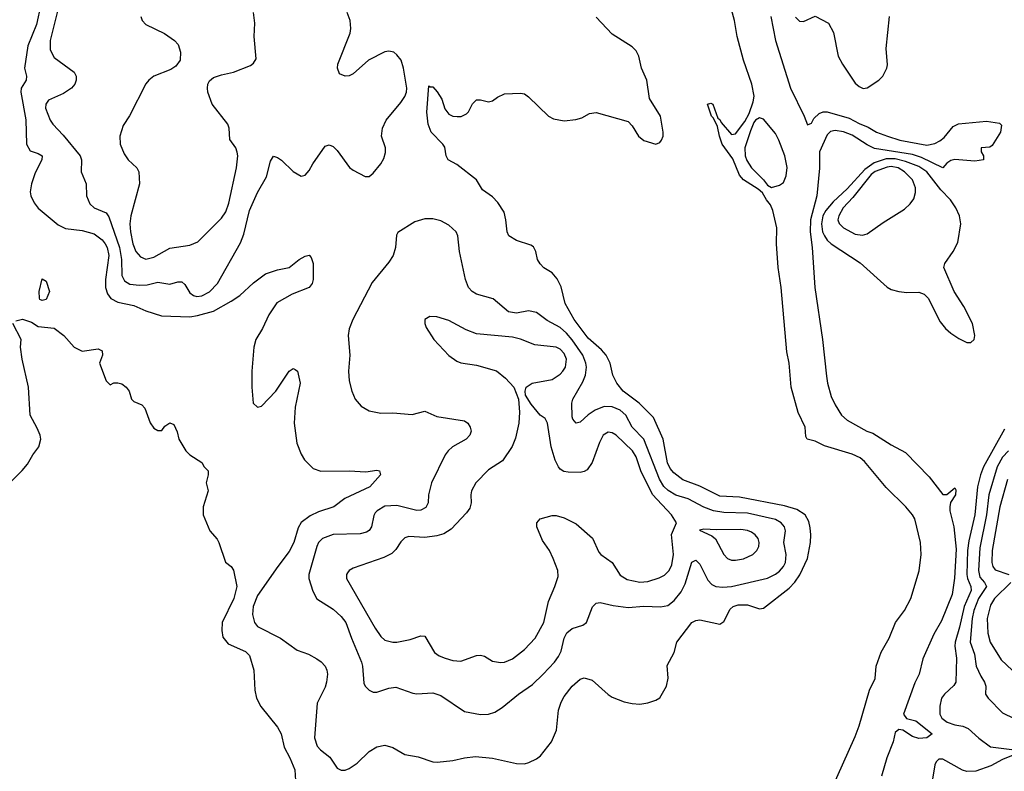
# Model space of a CAD drawing. Header units: inches. Extents: x 1649636 to 1815363, y 506543 to 641975.
# Tile 44 of 256: x 1723857 to 1728799, y 532263 to 536034. Entities that reach past the tile are written whole.
import ezdxf

# ---------------------------------------------------------------- set-up
doc = ezdxf.new("R2010")
doc.units = ezdxf.units.IN
doc.header["$MEASUREMENT"] = 0
doc.layers.add('B7523', color=7, linetype='Continuous')

msp = doc.modelspace()

# ---------------------------------------------------------------- linework, layer by layer
at = {"layer": 'B7523', "color": 5}
for points, elevation in [([(1727930, 532167.8), (1728050, 532438), (1728070, 532490.3), (1728122.6, 532670), (1728151.1, 532728.9), (1728155.5, 532790), (1728180.3, 532859.7), (1728220.7, 532930), (1728252.2, 533010), (1728297.7, 533070), (1728330, 533130.3), (1728370.6, 533269.4), (1728380.7, 533350), (1728378.6, 533410), (1728349.8, 533530), (1728338.4, 533550), (1728305, 533590), (1728206.4, 533686.4), (1728096.7, 533816.7), (1728075, 533835), (1728034.6, 533854.6), (1727896.3, 533896.3), (1727850, 533918.6), (1727809.9, 533929.9), (1727802.9, 533942.9), (1727798.6, 533990), (1727763.3, 534063.3), (1727729.6, 534189.6), (1727718.1, 534310), (1727707.2, 534367.2), (1727677.8, 534690), (1727663.4, 534790), (1727655.8, 534910), (1727656.5, 534990), (1727637.1, 535077.1), (1727625.3, 535105.3), (1727604.5, 535130), (1727584.8, 535164.8), (1727563.3, 535183.3), (1727489.7, 535229.7), (1727470, 535253.4), (1727435.6, 535335.6), (1727382.6, 535410), (1727368.5, 535450), (1727358.6, 535498.6), (1727339, 535539), (1727328.3, 535550), (1727309.4, 535610), (1727325.1, 535614.9), (1727335.2, 535610), (1727360.2, 535540.2), (1727370, 535532.9), (1727377.3, 535517.3), (1727430, 535458.2), (1727450, 535461.3), (1727496.6, 535523.3), (1727517.4, 535562.6), (1727538.7, 535621.3), (1727542.4, 535650), (1727530.6, 535709.4), (1727489.5, 535830), (1727458.5, 535950), (1727443.9, 536030), (1727374.9, 536290)], 220), ([(1723963, 536110), (1723941.3, 536010), (1723897.6, 535902.4), (1723880.1, 535790), (1723891.2, 535750), (1723888.6, 535730), (1723864.5, 535690), (1723862.8, 535670), (1723887.9, 535532.1), (1723890.1, 535410), (1723910, 535375.9), (1723950, 535363.2), (1723970.2, 535350), (1723968.4, 535330), (1723934.8, 535265.2), (1723915.4, 535210), (1723909, 535170), (1723912.1, 535150), (1723930, 535114.7), (1723950, 535088.5), (1724050, 535005), (1724086.8, 534986.8), (1724170, 534976.4), (1724230, 534959.8), (1724270, 534929), (1724285.5, 534910), (1724296.2, 534890), (1724304.3, 534850), (1724286.7, 534730), (1724287.7, 534690), (1724297.7, 534657.7), (1724314.7, 534634.7), (1724350, 534616.1), (1724430, 534599.6), (1724490, 534573.8), (1724567.9, 534547.9), (1724710, 534543), (1724749.4, 534549.4), (1724830, 534572.1), (1724918.6, 534621.4), (1724961.5, 534650), (1725030, 534713.6), (1725090, 534758.3), (1725150, 534778.4), (1725210, 534790.4), (1725259.3, 534830), (1725290, 534848), (1725310, 534852.7), (1725320.4, 534840.4), (1725330.3, 534810), (1725330.3, 534730), (1725324.2, 534710), (1725310, 534689.8), (1725223.5, 534656.5), (1725146.7, 534613.3), (1725106.4, 534553.6), (1725075.8, 534484.2), (1725042.3, 534430), (1725031.8, 534390), (1725022, 534270), (1725021.3, 534190), (1725028.9, 534110), (1725050, 534088.9), (1725070, 534094.9), (1725141.8, 534170), (1725210, 534270.5), (1725230, 534284), (1725239.3, 534279.3), (1725250.3, 534270.3), (1725264.6, 534210), (1725239.6, 534090), (1725234, 534010), (1725248.4, 533908.4), (1725270, 533853.4), (1725286.1, 533826.1), (1725330, 533782.8), (1725368.5, 533768.5), (1725510, 533771.1), (1725594.8, 533765.3), (1725650, 533774.3), (1725662.8, 533770), (1725667.7, 533750), (1725613.7, 533690), (1725488.5, 533631.5), (1725434, 533590), (1725356, 533564), (1725315.4, 533544.6), (1725270, 533511), (1725255.1, 533484.9), (1725233.1, 533410), (1725210, 533364.8), (1725151.6, 533290), (1725050, 533144.5), (1725027.9, 533090), (1725025.1, 533050), (1725034.8, 533010), (1725050.2, 532990), (1725166.2, 532930), (1725250, 532871), (1725306.8, 532850), (1725347.5, 532827.5), (1725370, 532812.7), (1725390.3, 532790), (1725398.9, 532770), (1725400.8, 532750), (1725396.8, 532710), (1725390, 532685.6), (1725350, 532605.2), (1725336.5, 532430), (1725350, 532388.2), (1725366.4, 532370), (1725413.5, 532333.5), (1725450, 532278.4), (1725470, 532268.9), (1725490, 532269), (1725510, 532276.5), (1725550, 532303.6), (1725610, 532361.7), (1725650, 532384.9), (1725690, 532393.7), (1725730, 532381.6), (1725790, 532347.7), (1725855.9, 532335.9), (1725930.4, 532310.4), (1725951.5, 532308.5), (1726030, 532316.4), (1726090, 532330.3), (1726143.7, 532336.3), (1726230, 532329.1), (1726350, 532301.2), (1726390, 532300.8), (1726412.4, 532307.6), (1726450, 532325.3), (1726470, 532340.9), (1726525.3, 532410), (1726550.6, 532470), (1726561.5, 532570), (1726574, 532610), (1726590, 532638.7), (1726630, 532690.3), (1726670, 532724.9), (1726690, 532731.6), (1726730, 532720.3), (1726810, 532647.4), (1726830, 532634.6), (1726890, 532612), (1726930, 532602.4), (1726970, 532600.4), (1727010, 532605.5), (1727050, 532619.1), (1727070, 532631), (1727103.7, 532690), (1727111.6, 532730), (1727106.2, 532793.8), (1727141.5, 532858.5), (1727155.1, 532910), (1727230, 533008.7), (1727250, 533019.5), (1727270, 533022), (1727370, 533000.3), (1727390, 533014.9), (1727423.2, 533076.8), (1727438.5, 533090), (1727462.4, 533097.6), (1727510, 533097.9), (1727570, 533077.8), (1727590, 533081.1), (1727718.7, 533181.3), (1727747.7, 533212.3), (1727771.6, 533248.4), (1727811, 533330), (1727825.8, 533410), (1727828.1, 533450), (1727824.2, 533484.2), (1727816.9, 533516.9), (1727799.8, 533550), (1727756.7, 533576.7), (1727695.4, 533595.4), (1727470, 533638), (1727370, 533643.8), (1727270, 533693.5), (1727185.6, 533725.6), (1727139.5, 533759.5), (1727121.8, 533781.8), (1727107.6, 533810), (1727086, 533930), (1727037.5, 534037.5), (1726965.7, 534110), (1726885, 534170), (1726853.1, 534210), (1726833.5, 534250), (1726819.8, 534310), (1726800.7, 534350), (1726777, 534377), (1726710, 534435.4), (1726639.7, 534530), (1726594.3, 534610), (1726574.1, 534694.1), (1726554.2, 534734.2), (1726530, 534764.5), (1726488.2, 534788.2), (1726468.2, 534808.2), (1726456.2, 534830), (1726447, 534870), (1726434.7, 534894.7), (1726422.5, 534902.5), (1726350, 534925.1), (1726312.3, 534950), (1726303, 534970), (1726296.9, 535030), (1726287.6, 535067.6), (1726257, 535117), (1726230, 535144.2), (1726179.8, 535179.7), (1726149.5, 535230), (1726050, 535306.6), (1726007, 535330), (1725996.9, 535350), (1725990, 535394.5), (1725980.5, 535410), (1725922, 535470), (1725906.4, 535510), (1725899.3, 535570), (1725910, 535702), (1725916.9, 535696.9), (1725930, 535696.3), (1725952.4, 535672.4), (1725975.2, 535635.2), (1725990, 535586.8), (1726010, 535559.1), (1726030, 535550.5), (1726052, 535548), (1726072, 535548), (1726098.9, 535561.1), (1726110, 535571.3), (1726130, 535611.3), (1726150, 535631.3), (1726170, 535631), (1726210, 535621), (1726230, 535626), (1726255.5, 535644.5), (1726290, 535661), (1726370, 535664.7), (1726390, 535661), (1726410, 535646.8), (1726510, 535550.5), (1726536.2, 535536.2), (1726590, 535526.7), (1726647.8, 535532.2), (1726678.7, 535541.3), (1726716.5, 535563.5), (1726750, 535567.3), (1726910, 535522.8), (1726930, 535501), (1726962.4, 535450), (1726990, 535427.9), (1727050, 535409.3), (1727070, 535417.6), (1727078.5, 535430), (1727086, 535450), (1727086.4, 535470), (1727073.6, 535550), (1727018.2, 535638.2), (1727005, 535730), (1726977.8, 535790), (1726964.6, 535850), (1726950, 535876.9), (1726930, 535897.8), (1726830, 535961.8), (1726750, 536047.2)], 240), ([(1724054.1, 536110), (1724009.4, 535930), (1724010, 535882.8), (1724030, 535844.6), (1724130.6, 535770), (1724140.5, 535750), (1724140.5, 535730), (1724133, 535710), (1724116.4, 535690), (1724076.2, 535663.8), (1724001.1, 535630), (1723987.3, 535610), (1723986.8, 535590), (1724009.3, 535530), (1724022.2, 535510), (1724074.3, 535454.3), (1724160.2, 535350), (1724167.1, 535330), (1724165.3, 535270), (1724190.3, 535210), (1724191.8, 535150), (1724208.9, 535110), (1724230.4, 535090), (1724290, 535064.7), (1724304.2, 535044.2), (1724357.4, 534890), (1724368.1, 534830), (1724369.1, 534750), (1724383, 534723), (1724410, 534707.2), (1724458.6, 534701.4), (1724496.5, 534703.5), (1724550, 534716.3), (1724610, 534707.1), (1724650, 534718.6), (1724670, 534718.8), (1724685.2, 534705.2), (1724710, 534664.1), (1724729.2, 534649.2), (1724745.5, 534645.5), (1724770, 534648.3), (1724810, 534669.1), (1724849.9, 534710), (1724965.4, 534914.6), (1724981.9, 534958.1), (1725010, 535077), (1725050, 535166.7), (1725095, 535245), (1725115.9, 535324.1), (1725130, 535348.2), (1725150, 535342.6), (1725170, 535328.9), (1725230, 535272.4), (1725270, 535248.2), (1725290, 535253.4), (1725310, 535276.3), (1725328.7, 535311.3), (1725390, 535399.1), (1725410, 535405.5), (1725430, 535397.1), (1725450, 535378), (1725512.5, 535292.5), (1725530, 535278.8), (1725590, 535247.7), (1725610, 535247.3), (1725630, 535264), (1725669.6, 535310), (1725683.5, 535336.5), (1725691.9, 535368.1), (1725692.4, 535390), (1725673, 535450), (1725678.3, 535490), (1725696.4, 535530), (1725770, 535618.3), (1725790, 535648.8), (1725797.5, 535670), (1725799.8, 535690), (1725782.3, 535790), (1725770.7, 535830), (1725750, 535858), (1725734, 535870), (1725710, 535875), (1725690, 535871.7), (1725606.7, 535830), (1725530, 535762.4), (1725510, 535751.5), (1725489.7, 535749.7), (1725462.6, 535762.6), (1725451.6, 535790), (1725453, 535810), (1725514.5, 535965.5), (1725518.7, 535990), (1725515.3, 536030), (1725500.4, 536070)], 260), ([(1724464.2, 536050), (1724472, 536030), (1724490.4, 536010), (1724583.8, 535963.8), (1724634, 535930), (1724651.8, 535910), (1724664.2, 535870), (1724661.3, 535830), (1724639.9, 535800.1), (1724615.9, 535784.1), (1724530.2, 535749.8), (1724504.4, 535730), (1724490, 535712), (1724408.2, 535551.8), (1724376.7, 535503.3), (1724358.7, 535450), (1724360.3, 535410), (1724381, 535361), (1724401.1, 535330), (1724444.4, 535290), (1724455.2, 535270), (1724458.3, 535210), (1724414, 535050), (1724410.1, 535010), (1724412.7, 534970), (1724423.9, 534910), (1724440.4, 534870), (1724463.4, 534843.4), (1724490, 534832.6), (1724530, 534841.5), (1724610, 534887.8), (1724710, 534902.8), (1724750, 534919), (1724870, 535038.3), (1724890.7, 535070), (1724906.4, 535113.6), (1724944.8, 535290), (1724950.8, 535350), (1724948.6, 535368.6), (1724941.3, 535390), (1724912, 535432), (1724908.1, 535490), (1724901.1, 535510), (1724822.7, 535610), (1724801, 535670), (1724799.1, 535690), (1724801.3, 535710), (1724810, 535727.3), (1724830, 535743.8), (1724870, 535757.6), (1724930, 535770.4), (1725015.3, 535804.7), (1725030, 535814.8), (1725042.9, 535837.1), (1725033.6, 535950), (1725036.6, 536016.6), (1725029.6, 536070)], 280), ([(1727750, 536046), (1727770, 536026), (1727790, 536024.7), (1727850, 536052), (1727916.9, 536016.9), (1727942, 535970), (1727964.7, 535850), (1727986, 535810), (1728050, 535716), (1728070, 535698.8), (1728090, 535688.2), (1728110, 535691), (1728168.7, 535730), (1728188.9, 535751.1), (1728209.1, 535790.9), (1728212.7, 535807.3), (1728206, 535890), (1728222.7, 536050)], 240), ([(1727626.4, 536050), (1727649.7, 535930), (1727724.9, 535690), (1727793.5, 535550), (1727810, 535505.7), (1727830, 535514.3), (1727842.7, 535537.3), (1727870, 535563.8), (1727890, 535571.6), (1727910, 535571.7), (1728019.8, 535539.8), (1728070, 535512.9), (1728115.1, 535495.1), (1728157.6, 535470), (1728213, 535450), (1728274, 535430), (1728410, 535405), (1728450, 535411.8), (1728474.6, 535425.4), (1728496.7, 535443.3), (1728541.4, 535498.6), (1728569.2, 535510.8), (1728710, 535525), (1728774.3, 535514.3), (1728783.9, 535503.9), (1728779.3, 535470), (1728737.3, 535402.7), (1728725.8, 535394.2), (1728682, 535390), (1728682, 535370), (1728694, 535350), (1728694, 535330), (1728650, 535324), (1728550, 535332.3), (1728530, 535327), (1728510, 535314.5), (1728490.3, 535289.7), (1728382.5, 535342.5), (1728337.6, 535357.6), (1728146.8, 535386.8), (1728110, 535405.4), (1728034.7, 535454.7), (1727991.6, 535471.6), (1727950, 535477.1), (1727926.6, 535473.4), (1727910, 535456.4), (1727870.7, 535370), (1727871.5, 535288.5), (1727858.3, 535150), (1727825.4, 535030), (1727824.3, 534970), (1727834.3, 534890), (1727847, 534690), (1727886.2, 534430), (1727905.8, 534245.8), (1727911, 534210), (1727930, 534143), (1727950, 534102), (1727982.2, 534050), (1728010, 534025.1), (1728107.9, 533970), (1728138.5, 533958.5), (1728230, 533900.4), (1728302.9, 533862.9), (1728420.7, 533740.7), (1728490, 533652.1), (1728510, 533651), (1728550, 533684.9), (1728555.1, 533675.1), (1728553.9, 533650), (1728528.5, 533611.5), (1728524.8, 533590), (1728524.7, 533570), (1728545.5, 533490), (1728557.7, 533377.7), (1728549, 533231), (1728537.1, 533150), (1728482.7, 533017.4), (1728445.3, 532950), (1728390, 532827.3), (1728371.3, 532750), (1728350, 532707), (1728292.7, 532550), (1728307.7, 532527.7), (1728355.2, 532515.2), (1728435.8, 532450), (1728409.2, 532430.8), (1728370, 532427), (1728338, 532438), (1728290, 532469.7), (1728270, 532472), (1728250, 532456.9), (1728241.2, 532410), (1728208.2, 532330), (1728181.8, 532238.2)], 220), ([(1723836.6, 534523.4), (1723870, 534532), (1723916.5, 534516.5), (1723950, 534494.8), (1724030, 534486.8), (1724078.8, 534450), (1724130, 534391.3), (1724170, 534371.3), (1724250, 534382), (1724270, 534372), (1724272, 534350), (1724258, 534310), (1724290, 534222), (1724310, 534202), (1724328.9, 534211.1), (1724350, 534211), (1724370, 534206), (1724390.7, 534190.7), (1724406, 534170), (1724418, 534130), (1724430, 534118), (1724470, 534102), (1724485.4, 534085.4), (1724511.1, 534011.1), (1724530, 533984.7), (1724550, 533972), (1724570, 533972), (1724585.6, 533994.4), (1724610, 534011.3), (1724630, 534002), (1724646.4, 533966.4), (1724654.8, 533930), (1724690.7, 533870.7), (1724710, 533851.3), (1724770, 533812), (1724782, 533790), (1724802, 533770), (1724802, 533750), (1724792, 533710), (1724802, 533670), (1724778, 533590), (1724778, 533550), (1724811.3, 533470), (1724847.1, 533427.1), (1724856, 533410), (1724890, 533312), (1724918, 533290), (1724930, 533272), (1724947, 533190), (1724931.8, 533130), (1724873, 533010), (1724870.9, 532970), (1724875.6, 532935.6), (1724902.3, 532902.3), (1724990, 532863.1), (1725010, 532844), (1725031.7, 532770), (1725037.6, 532670), (1725044.4, 532630), (1725067.2, 532587.2), (1725150, 532484), (1725168.2, 532450), (1725183.6, 532383.6), (1725212.7, 532330), (1725238.3, 532270), (1725243.1, 532190)], 220), ([(1723750, 533655.3), (1723868.8, 533771.2), (1723895.8, 533804.2), (1723922.7, 533850), (1723953.3, 533890), (1723962.3, 533930), (1723959.1, 533950), (1723944.5, 533984.5), (1723908.4, 534050), (1723900.9, 534190), (1723869.6, 534330), (1723860.9, 534390), (1723864, 534430), (1723822, 534510)], 220), ([(1728800, 533980), (1728694.5, 533790), (1728679.4, 533750), (1728664.8, 533690), (1728650.4, 533550), (1728620.4, 533419.6), (1728614.2, 533370), (1728610.3, 533250), (1728613.5, 533230), (1728630.7, 533190), (1728632.9, 533170), (1728596.6, 533090), (1728574.5, 532985.5), (1728551.1, 532910), (1728550.1, 532890), (1728559.1, 532830), (1728555.4, 532710), (1728546, 532694), (1728498.2, 532650), (1728484.1, 532630), (1728475.3, 532590), (1728475.3, 532550), (1728485.5, 532530), (1728511.5, 532510), (1728550, 532496), (1728590, 532488.9), (1728617.3, 532477.3), (1728670, 532429.3), (1728730, 532386), (1728850, 532370.9)], 240), ([(1728819.6, 533870), (1728790, 533839.1), (1728763.4, 533790), (1728721.2, 533650), (1728708.6, 533550), (1728675.2, 533384.8), (1728668.8, 533270), (1728676.3, 533236.3), (1728699.5, 533210), (1728708.6, 533190), (1728669.8, 533130), (1728645.1, 533070), (1728637.1, 533030), (1728627.6, 532910), (1728649.2, 532850), (1728657.5, 532790), (1728680, 532740), (1728699.4, 532710), (1728705.5, 532690), (1728704.5, 532650), (1728717.7, 532630), (1728790, 532556.6), (1728848.5, 532528.5)], 260), ([(1728813.9, 533726.1), (1728775.5, 533590), (1728737.4, 533370), (1728736.2, 533310), (1728741.5, 533290), (1728753.4, 533273.4), (1728820.7, 533250)], 280), ([(1728830.7, 533210), (1728750.1, 533130), (1728730, 533096.8), (1728711.8, 533030), (1728716.5, 532956.5), (1728727.8, 532910), (1728782.8, 532822.8), (1728838.5, 532770)], 280), ([(1728860.5, 532350), (1728790, 532321.7), (1728730.3, 532289.7), (1728656.3, 532263.7), (1728610, 532262.5), (1728587.9, 532267.9), (1728490, 532323.4), (1728470, 532323.8), (1728456.2, 532310), (1728450, 532294.5), (1728437.4, 532222.6)], 240)]:
    msp.add_lwpolyline(points, dxfattribs=dict(at, elevation=elevation))
for points, elevation in [([(1727570, 535541.2), (1727550.3, 535530), (1727541.5, 535518.5), (1727523.9, 535476.1), (1727496.3, 535390), (1727498.5, 535350), (1727506.7, 535326.7), (1727529.7, 535289.7), (1727590.3, 535230), (1727610, 535203), (1727630, 535191.8), (1727670, 535202.7), (1727690, 535217.2), (1727704, 535250), (1727708, 535292), (1727697.3, 535350), (1727667.3, 535430), (1727650, 535462.2), (1727590, 535534.4)], 220), ([(1728250, 535335.3), (1728205.1, 535334.9), (1728144.6, 535315.4), (1728098.6, 535281.4), (1728010, 535185.7), (1727939.7, 535120.3), (1727903.1, 535076.9), (1727888.3, 535050), (1727880.3, 535010), (1727886.8, 534970), (1727895.4, 534950), (1727910, 534927.7), (1727929.4, 534909.4), (1728074.3, 534814.3), (1728210, 534691), (1728230, 534680.2), (1728270, 534669.4), (1728310, 534665), (1728370, 534667), (1728396.5, 534656.5), (1728416.5, 534636.5), (1728477.4, 534517.4), (1728504.1, 534484.1), (1728530, 534460.4), (1728570, 534434), (1728610, 534414.9), (1728630, 534413.4), (1728646.6, 534430), (1728651.1, 534448.9), (1728639.3, 534510), (1728595.3, 534595.3), (1728547.6, 534670), (1728495.1, 534790), (1728499.5, 534810), (1728541.6, 534870), (1728564.9, 534915.1), (1728579.6, 535010), (1728573, 535050), (1728555.1, 535090), (1728528, 535130), (1728479.4, 535179.4), (1728410.3, 535270), (1728370, 535297.3), (1728302.9, 535322.9)], 240), ([(1728230, 535296.5), (1728210, 535293.9), (1728150, 535272.5), (1728130, 535257.6), (1728038.6, 535141.4), (1727989.7, 535090), (1727967.4, 535050), (1727963.7, 535030), (1727970, 535010.4), (1727991.3, 534990), (1728050, 534957.9), (1728087.1, 534952.9), (1728110, 534959.3), (1728190, 535016.3), (1728296.9, 535083.1), (1728326.8, 535110), (1728344.7, 535135.3), (1728353.3, 535166.7), (1728352.6, 535190), (1728337.9, 535230), (1728298.1, 535270), (1728265.8, 535290)], 260), ([(1725890, 535035.3), (1725840.7, 535019.3), (1725754.3, 534965.7), (1725747.7, 534952.3), (1725742.7, 534890), (1725731.7, 534850), (1725710, 534817.6), (1725625.1, 534714.9), (1725528.7, 534530), (1725510, 534482), (1725505.3, 534450), (1725513.4, 534350), (1725506.7, 534270), (1725510, 534222), (1725523, 534170), (1725540.5, 534130), (1725570, 534094), (1725610, 534070.5), (1725670, 534059.3), (1725730, 534061.7), (1725827, 534053), (1725890, 534070.4), (1725950, 534042.6), (1726090, 534021.3), (1726105.5, 534010), (1726117.6, 533990), (1726122, 533970), (1726116.5, 533950), (1726097.6, 533930), (1726029.6, 533890.4), (1726006.7, 533870), (1725992.6, 533850), (1725923.7, 533710), (1725907.9, 533650), (1725907.3, 533610), (1725894.5, 533585.5), (1725870, 533572.5), (1725850, 533571.4), (1725750, 533596.9), (1725690, 533592.2), (1725650.2, 533570), (1725641.2, 533558.8), (1725633.6, 533546.3), (1725622.7, 533490), (1725610, 533471), (1725597.4, 533462.6), (1725566.1, 533453.9), (1725430, 533450.6), (1725377, 533430), (1725356.5, 533410), (1725347.7, 533390), (1725307.8, 533250), (1725307.7, 533230), (1725327.4, 533167.4), (1725348.5, 533128.5), (1725430, 533076.9), (1725470, 533039.7), (1725493.2, 533010), (1725521.2, 532930), (1725571.8, 532810), (1725577.5, 532790), (1725584.6, 532704.6), (1725590.3, 532690.3), (1725610, 532670.6), (1725630, 532660.5), (1725650, 532660.4), (1725710, 532680.3), (1725744.2, 532684.2), (1725830, 532654.3), (1725850, 532651.6), (1725930, 532656), (1725970, 532643.7), (1726090, 532563.2), (1726170, 532547.2), (1726210, 532549), (1726240.8, 532559.2), (1726277.6, 532582.4), (1726360.5, 532650), (1726430, 532698.6), (1726484.8, 532750), (1726541.2, 532810), (1726561.7, 532838.3), (1726573.9, 532866.1), (1726589.3, 532930), (1726603, 532957), (1726630, 532979), (1726683.8, 532996.2), (1726700.9, 533010), (1726731.8, 533088.2), (1726750, 533106.8), (1726770, 533110.4), (1726835, 533095), (1726910, 533084.6), (1726990, 533090.9), (1727072.3, 533087.7), (1727110, 533094), (1727140.9, 533119.1), (1727176, 533164), (1727196.2, 533203.8), (1727230, 533312), (1727250, 533322.3), (1727270, 533302.6), (1727310, 533221.2), (1727330, 533200.2), (1727350, 533190.1), (1727386, 533186), (1727430, 533190.6), (1727610, 533232.2), (1727650, 533251.6), (1727670, 533267.3), (1727689.9, 533290), (1727699.6, 533310), (1727703.9, 533350), (1727691.4, 533410), (1727699.9, 533470), (1727694.7, 533490), (1727679.1, 533510), (1727650, 533526.8), (1727510, 533557.1), (1727390, 533561.4), (1727339.7, 533570), (1727290, 533588), (1727212, 533630), (1727150, 533647.7), (1727110.8, 533670.8), (1727090, 533691), (1727068, 533728), (1726989.6, 533929.6), (1726930.4, 533990), (1726898.4, 534050), (1726870, 534074.3), (1726830, 534091.4), (1726790, 534092.6), (1726745, 534075), (1726709.3, 534050.7), (1726670, 534014.8), (1726649.8, 534009.8), (1726633.3, 534030), (1726630, 534041.2), (1726627.6, 534110), (1726633, 534130), (1726683.8, 534216.2), (1726696, 534250), (1726700.9, 534290), (1726698.5, 534310), (1726682.8, 534350), (1726630, 534426.7), (1726601.3, 534461.3), (1726570, 534489.4), (1726504.7, 534524.7), (1726450, 534564.1), (1726410, 534573), (1726350, 534561), (1726310, 534567.3), (1726233.2, 534633.2), (1726150, 534656.2), (1726127.1, 534670), (1726109.8, 534690), (1726093.6, 534730), (1726064.6, 534870), (1726055.5, 534950), (1726047.4, 534970), (1726010, 535002.8), (1725970, 535023.8), (1725930, 535034.4)], 260), ([(1723970, 534625.2), (1723958, 534630), (1723956.4, 534636.4), (1723954, 534670), (1723970, 534734), (1723990, 534722), (1724006, 534670), (1723990, 534629.2)], 220), ([(1725915.9, 534544.1), (1725890.7, 534529.3), (1725890.6, 534510), (1725897.1, 534490), (1725934.9, 534430), (1726010, 534348.9), (1726050, 534320.3), (1726070, 534311.6), (1726150, 534300.3), (1726250, 534271.8), (1726295.8, 534235.8), (1726336, 534190), (1726361, 534130), (1726365.3, 534065.3), (1726361.7, 534010), (1726345.7, 533934.3), (1726327.7, 533892.3), (1726280, 533820), (1726210, 533775.4), (1726146.3, 533710), (1726123.6, 533670), (1726120.2, 533650), (1726122.7, 533610), (1726116.3, 533583.7), (1726099.8, 533560.2), (1726021.6, 533478.4), (1725985.1, 533454.9), (1725950, 533444.3), (1725890, 533435.8), (1725810, 533440.3), (1725790, 533434.2), (1725770, 533414.7), (1725745, 533375), (1725724.2, 533355.8), (1725684.6, 533335.4), (1725530, 533281.3), (1725510.6, 533270), (1725502.2, 533257.8), (1725497.6, 533250), (1725497.4, 533230), (1725640.6, 532980.6), (1725670, 532938.3), (1725690, 532921.2), (1725730, 532910.2), (1725750, 532911), (1725815.9, 532924.1), (1725870, 532942), (1725890, 532940.4), (1725938.8, 532858.8), (1725962.3, 532842.3), (1725992.7, 532830), (1726030, 532819.4), (1726070, 532815.8), (1726150, 532843.2), (1726170, 532844.9), (1726190, 532841.1), (1726230, 532816.1), (1726270, 532807.9), (1726290, 532810.2), (1726330, 532827.9), (1726390, 532873.2), (1726443.7, 532930), (1726487.5, 533010), (1726510, 533114.8), (1726543, 533190), (1726559.3, 533240.7), (1726558, 533270), (1726534.8, 533330), (1726515.1, 533370), (1726481.2, 533421.2), (1726451.5, 533490), (1726452, 533510), (1726469.3, 533530), (1726530, 533546), (1726550, 533546.4), (1726590, 533534.9), (1726650, 533504), (1726731.8, 533431.8), (1726762.9, 533362.9), (1726773.4, 533350), (1726830.2, 533310), (1726870, 533247.6), (1726905.4, 533225.4), (1726970, 533211.5), (1727010, 533214.4), (1727066.1, 533233.9), (1727093.2, 533246.8), (1727116, 533270), (1727130, 533298.4), (1727138.8, 533350), (1727128.6, 533451.4), (1727153.3, 533510), (1727128.9, 533550), (1727032, 533652), (1726973.7, 533770), (1726950, 533839.8), (1726932.3, 533870), (1726850, 533949.2), (1726830, 533960.9), (1726810, 533964.2), (1726786, 533950), (1726767, 533913), (1726730, 533811.3), (1726704.5, 533775.5), (1726690, 533766.6), (1726670, 533762.6), (1726610, 533763.1), (1726587.1, 533767.1), (1726570, 533778), (1726561, 533790), (1726544.2, 533824.2), (1726523.7, 533890), (1726506.3, 534010), (1726493.3, 534033.3), (1726469.3, 534050), (1726424.5, 534104.5), (1726395.3, 534150), (1726394, 534170), (1726399, 534190), (1726428.7, 534210), (1726530, 534229), (1726570, 534255.6), (1726583.5, 534270), (1726595.7, 534290), (1726600.9, 534330), (1726590, 534358.7), (1726570, 534380.3), (1726550, 534391.4), (1726442.2, 534402.2), (1726370, 534431.4), (1726330, 534441.5), (1726150, 534458), (1726097.8, 534477.8), (1726010, 534524), (1725950, 534542.4)], 280), ([(1727290, 533478.4), (1727267.9, 533472.1), (1727330, 533443.7), (1727348.4, 533428.4), (1727390, 533350.4), (1727410, 533330.3), (1727430, 533322.8), (1727450, 533321.6), (1727490, 533328.4), (1727535.8, 533350), (1727557.2, 533370), (1727565.8, 533390), (1727567.9, 533410), (1727562.5, 533430), (1727547.6, 533450), (1727530, 533462.2), (1727510, 533471.6), (1727475.9, 533475.9), (1727354.5, 533474.5)], 280)]:
    msp.add_lwpolyline(points, close=True, dxfattribs=dict(at, elevation=elevation))

doc.saveas('drawing.dxf')
